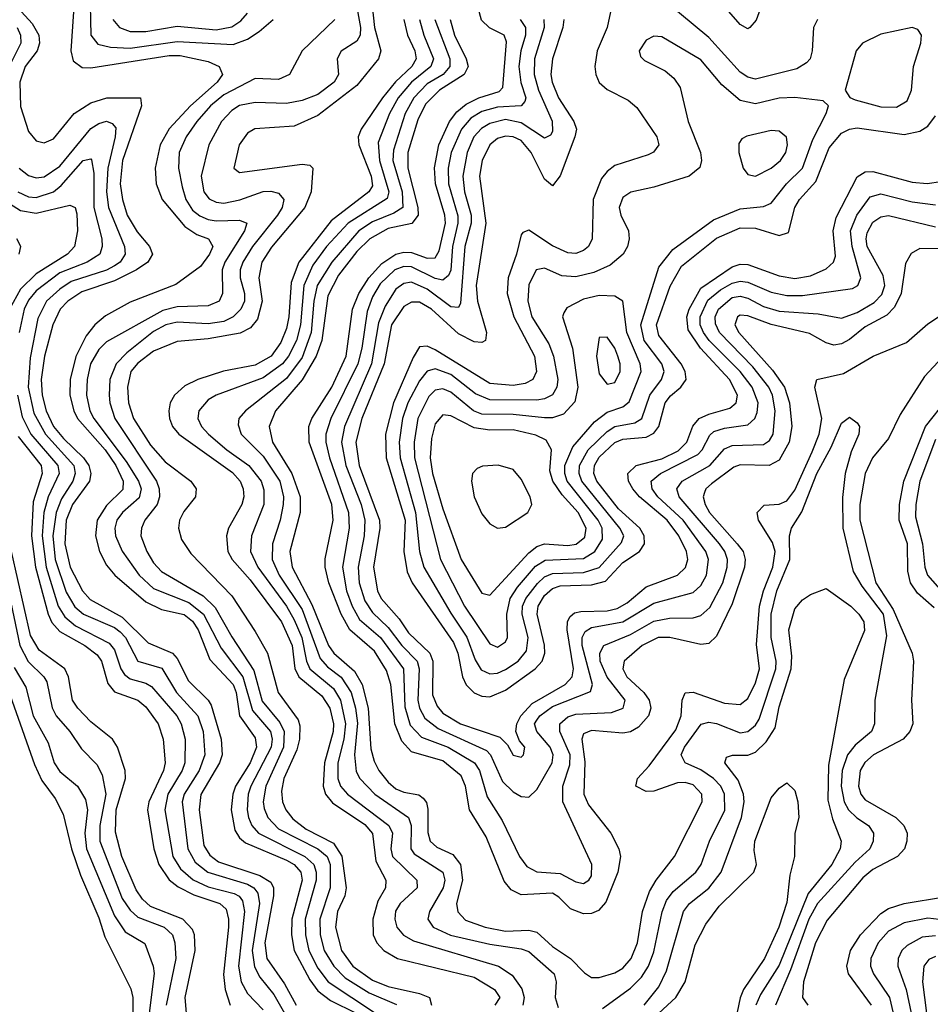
# Model space of a CAD drawing. Header units: inches. Extents: x 990535 to 1117859, y 769386 to 892122.
# Tile 91 of 256: x 1013308 to 1015637, y 856872 to 859390. Entities that reach past the tile are written whole.
import ezdxf

# ---------------------------------------------------------------- set-up
doc = ezdxf.new("R2010")
doc.units = ezdxf.units.IN
doc.header["$MEASUREMENT"] = 0
doc.layers.add('B0815', color=7, linetype='Continuous')

msp = doc.modelspace()

# ---------------------------------------------------------------- linework, layer by layer
at = {"layer": 'B0815', "color": 5}
for points, elevation in [([(1013220.9, 859510), (1013339.9, 859379.9), (1013356.3, 859350), (1013358.6, 859330), (1013351.9, 859310), (1013321.4, 859270), (1013307.6, 859230), (1013310, 859167.8), (1013330, 859104.3), (1013350, 859080.2), (1013370, 859074.7), (1013394.4, 859085.6), (1013447.2, 859150), (1013490, 859177.5), (1013530.1, 859190.1), (1013616.4, 859190), (1013619.2, 859170), (1013570.5, 859030), (1013565, 858970), (1013570.4, 858930), (1013582.3, 858890), (1013607.7, 858847.7), (1013639.5, 858810), (1013647.2, 858790), (1013635.7, 858770), (1013606.3, 858750), (1013550, 858722.6), (1013466.3, 858693.7), (1013430.7, 858670), (1013411.4, 858650), (1013392.7, 858610), (1013370.7, 858529.3), (1013362.2, 858470), (1013364.9, 858430), (1013375.7, 858390), (1013394.5, 858350), (1013419.4, 858319.4), (1013471, 858270), (1013484.1, 858250), (1013489.8, 858230), (1013486.1, 858210), (1013442.6, 858150), (1013426.8, 858110), (1013422.8, 858050), (1013436.6, 857990), (1013468.1, 857930), (1013487.6, 857907.6), (1013570, 857862.5), (1013636.3, 857796.3), (1013698.5, 857770), (1013710, 857756.3), (1013739.5, 857699.5), (1013790, 857650.3), (1013797.4, 857637.4), (1013822.6, 857550), (1013825.8, 857510), (1013818.5, 857490), (1013771.2, 857408.8), (1013766.9, 857370), (1013778.9, 857278.9), (1013793.7, 857253.7), (1013816.4, 857236.4), (1013921.8, 857201.8), (1013950, 857184.4), (1013956.6, 857170), (1013956.6, 857150), (1013934.3, 857030), (1013940.1, 856990), (1013984.9, 856924.9), (1014014.4, 856870)], 2180), ([(1015228.3, 859490), (1015191.2, 859388.8), (1015175, 859370), (1015170, 859366.9), (1015150, 859377.9), (1015097.8, 859437.8)], 2480), ([(1013487.2, 859467.2), (1013489.8, 859350), (1013507.2, 859327.2), (1013540, 859320), (1013590, 859316.9), (1013710, 859334.4), (1013853.7, 859326.3), (1013890, 859340.2), (1013919.9, 859360.1), (1013956.3, 859390)], 2240), ([(1015347.9, 859390), (1015337.6, 859370), (1015334.8, 859310), (1015329.4, 859290), (1015320.3, 859279.7), (1015295.6, 859264.4), (1015190, 859237.8), (1015170, 859242.7), (1015150, 859256), (1015070, 859344), (1014925.7, 859465.7)], 2520), ([(1014164.5, 859450), (1014179, 859370), (1014178.5, 859350), (1014170, 859334.9), (1014130, 859309.8), (1014119.3, 859290), (1014123.1, 859250), (1014112, 859230), (1014070, 859198.4), (1014030, 859183.1), (1013990, 859175.7), (1013910, 859177.9), (1013870, 859170.5), (1013850, 859157.4), (1013823.6, 859130), (1013791.1, 859070), (1013772.2, 858990), (1013778.8, 858950), (1013792.2, 858932.2), (1013810, 858923.3), (1013830, 858920.8), (1013871, 858929), (1013930, 858950.7), (1013950, 858951.1), (1013970, 858946.3), (1013983.3, 858930), (1013979.3, 858910), (1013966.9, 858890), (1013903.3, 858810), (1013878.2, 858770), (1013871.3, 858750), (1013871.2, 858730), (1013882.9, 858690), (1013882.8, 858670), (1013873.6, 858650), (1013853.8, 858630), (1013830, 858618.5), (1013790, 858612.5), (1013710, 858616.8), (1013681.7, 858610), (1013650, 858593.1), (1013581.8, 858538.2), (1013554, 858510), (1013538.3, 858470), (1013536.6, 858430), (1013537.9, 858410), (1013550.6, 858370), (1013657.2, 858210), (1013664.2, 858190), (1013665.2, 858170), (1013659, 858150), (1013627.6, 858110), (1013619.3, 858090), (1013617.6, 858070), (1013632.4, 858030), (1013650, 858001.1), (1013670, 857979.3), (1013777, 857917), (1013807.4, 857887.4), (1013850, 857811.7), (1013906.1, 857726.1), (1013927.7, 857647.7), (1013973, 857593), (1013983.8, 857570), (1013982.6, 857530), (1013936.8, 857430), (1013930.3, 857390.3), (1013933.3, 857373.3), (1013942.1, 857350), (1013970, 857321.2), (1014069.8, 857269.8), (1014094.1, 857250), (1014101.5, 857230), (1014101.9, 857170), (1014075.1, 857090), (1014076.4, 857050), (1014086.7, 857010), (1014110.8, 856970), (1014140.1, 856940.1), (1014201.5, 856901.5), (1014271.8, 856871.8)], 2260), ([(1014206.9, 859450), (1014215.2, 859370), (1014230.9, 859310), (1014225.5, 859290), (1014170, 859222), (1014070, 859144.8), (1014010, 859118.1), (1013909.2, 859110.8), (1013890, 859099.6), (1013869.2, 859070), (1013855.5, 859010), (1013870, 858999.4), (1014030, 859020.1), (1014050, 859017.6), (1014057.4, 859010), (1014053.2, 858950), (1014037.3, 858910), (1013951.8, 858808.2), (1013927.3, 858770), (1013919.5, 858730), (1013928.2, 858670), (1013915.7, 858624.3), (1013898, 858602), (1013871.8, 858588.2), (1013790, 858573.7), (1013710, 858566.7), (1013650, 858542.2), (1013610, 858511.7), (1013591.7, 858490), (1013583.6, 858450), (1013586.2, 858410), (1013599.1, 858370), (1013641.8, 858301.8), (1013679.8, 858259.8), (1013745.3, 858210), (1013759.3, 858190), (1013756.9, 858170), (1013727.3, 858132.7), (1013716, 858110), (1013713.9, 858090), (1013721.2, 858061.2), (1013745.2, 858025.2), (1013850, 857917), (1013910, 857825.3), (1013941.8, 857770), (1013968.8, 857670), (1014019.7, 857599.7), (1014024.2, 857584.2), (1014023.7, 857550), (1014016.5, 857523.5), (1013983.4, 857450), (1013977.1, 857417.1), (1013979.8, 857390), (1013988.1, 857370), (1014006.4, 857346.4), (1014040.5, 857320.5), (1014110, 857284.1), (1014131.3, 857251.3), (1014142.5, 857170), (1014139.3, 857150), (1014120.7, 857110), (1014115, 857070), (1014130.3, 857010), (1014159.3, 856970), (1014210, 856934.4), (1014250, 856917.9), (1014330, 856900), (1014355.5, 856890), (1014360.5, 856870)], 2280), ([(1015670, 858803.7), (1015610, 858805.2), (1015587.5, 858792.5), (1015573.3, 858766.7), (1015561.9, 858690), (1015544.9, 858655.1), (1015525.4, 858634.6), (1015470, 858605), (1015430, 858572.3), (1015410, 858561.1), (1015390, 858557.4), (1015370, 858563.3), (1015327.9, 858587.9), (1015230, 858611), (1015170, 858632.7), (1015150, 858634.4), (1015143.2, 858630), (1015136.6, 858610), (1015147.4, 858590), (1015233.5, 858493.5), (1015263.7, 858450), (1015276.2, 858410), (1015282.2, 858350), (1015275.8, 858310), (1015250, 858263.7), (1015224.7, 858250), (1015150, 858252), (1015134.5, 858245.5), (1015076.9, 858203.1), (1015062.3, 858190), (1015059.1, 858180.9), (1015056, 858170), (1015061.1, 858150), (1015072, 858130), (1015143, 858050), (1015157.7, 858030), (1015163.4, 858010), (1015161.3, 857990), (1015130, 857896), (1015090, 857813.9), (1015070, 857794.7), (1015050, 857792.6), (1014970.7, 857810.7), (1014940.4, 857810), (1014899.4, 857790), (1014853.7, 857750), (1014850.3, 857730), (1014860.7, 857710), (1014904.2, 857670), (1014917.4, 857650), (1014921.8, 857630), (1014916, 857610), (1014890, 857580.7), (1014870, 857569), (1014850, 857565.4), (1014770, 857572.2), (1014750, 857564), (1014745.4, 857550), (1014752.7, 857492.7), (1014750.2, 857410), (1014762.9, 857382.9), (1014819.5, 857310), (1014840.1, 857270), (1014844, 857250), (1014837.5, 857210), (1014806.4, 857133.6), (1014787.7, 857112.3), (1014770, 857104.3), (1014750, 857103.4), (1014716.2, 857116.2), (1014686.7, 857146.7), (1014670, 857156.4), (1014590, 857152.4), (1014565, 857165), (1014547, 857187), (1014500.9, 857300.9), (1014457.7, 857370), (1014448.2, 857430), (1014436.7, 857456.7), (1014390, 857495.4), (1014310, 857518.2), (1014285.4, 857545.4), (1014267.1, 857590), (1014257.2, 857690), (1014246.1, 857726.1), (1014215.2, 857775.2), (1014152.3, 857830), (1014130, 857869.7), (1014098.7, 857950), (1014088.9, 857990), (1014088.8, 858011.2), (1014109.4, 858110), (1014106.3, 858150), (1014047.8, 858310), (1014046.9, 858350), (1014054.7, 858370), (1014105.6, 858450), (1014142.3, 858530), (1014158.6, 858650), (1014175.4, 858690), (1014200.4, 858730), (1014233.5, 858766.5), (1014270, 858790.7), (1014290, 858795.7), (1014310, 858794.6), (1014350, 858780.3), (1014370, 858781.1), (1014380.8, 858799.2), (1014396.6, 858870), (1014394.6, 858890), (1014371.2, 858970), (1014368.9, 859011.1), (1014379.8, 859070), (1014407.3, 859130), (1014426, 859154), (1014450, 859173.8), (1014482.4, 859190), (1014534, 859206), (1014543.3, 859216.7), (1014553.1, 859333.1), (1014546.7, 859350), (1014509.5, 859369.5), (1014488.8, 859388.8), (1014477.8, 859430)], 2420), ([(1013445.6, 859410), (1013438.7, 859310), (1013444.4, 859284.4), (1013467.7, 859267.7), (1013490, 859266.7), (1013690, 859298.3), (1013718, 859298), (1013790, 859283.3), (1013817.5, 859270), (1013826.2, 859250), (1013813, 859230), (1013744.7, 859170), (1013690, 859110.5), (1013667.3, 859070), (1013654.1, 859010), (1013656.5, 858970), (1013672, 858930), (1013730, 858861.4), (1013760.8, 858840.8), (1013790.8, 858830), (1013801.5, 858810), (1013793.3, 858790), (1013770, 858758.7), (1013707, 858713), (1013590, 858667.9), (1013527.5, 858632.5), (1013500.1, 858610), (1013478, 858582), (1013451.5, 858528.5), (1013436.6, 858470), (1013436.2, 858430), (1013445.8, 858390), (1013455.6, 858370), (1013526.2, 858290), (1013553.3, 858250), (1013572.3, 858210), (1013571, 858189), (1013530, 858148.1), (1013505.4, 858110), (1013501.4, 858070), (1013511.7, 858030), (1013530, 857995.5), (1013550.8, 857970), (1013630, 857901.6), (1013670, 857882), (1013728.7, 857868.7), (1013750, 857851.8), (1013763.9, 857830), (1013794.2, 857754.2), (1013853.3, 857690), (1013861.3, 857670), (1013870.2, 857610), (1013910, 857553.7), (1013913.2, 857530), (1013897.2, 857490), (1013860, 857430), (1013852.8, 857410), (1013848.6, 857370), (1013857.5, 857317.5), (1013870, 857297.7), (1013885, 857285), (1013990, 857241.3), (1014009.8, 857229.8), (1014026.7, 857210), (1014030, 857190), (1014003.9, 857090), (1014002.7, 857050), (1014009.3, 857010), (1014050, 856935), (1014070, 856907.2), (1014102.2, 856882.2), (1014168.6, 856850)], 2220), ([(1013546.2, 859390), (1013563.1, 859370), (1013590, 859359.3), (1013630, 859359.4), (1013710, 859373.6), (1013810, 859364.2), (1013850, 859371.6), (1013872.9, 859387.1), (1013890, 859406.8)], 2260), ([(1014818.7, 859410), (1014810.1, 859370), (1014784.9, 859310), (1014779, 859270), (1014781.1, 859250), (1014789.6, 859229.6), (1014810, 859211), (1014864.3, 859184.3), (1014885.7, 859165.7), (1014937.1, 859090), (1014942.1, 859070), (1014928.4, 859051.6), (1014915.3, 859044.7), (1014830, 859017), (1014810, 859002), (1014795.9, 858984.1), (1014774.7, 858930), (1014772.2, 858830), (1014762.6, 858810), (1014750, 858799.5), (1014730, 858792.4), (1014710, 858793.6), (1014670, 858812), (1014610, 858852.1), (1014594.1, 858845.9), (1014590, 858839.7), (1014578.4, 858790), (1014556.9, 858730), (1014554.5, 858690), (1014571.7, 858630), (1014624.3, 858530), (1014629.2, 858490), (1014620.1, 858470), (1014600.1, 858459.9), (1014570, 858454.7), (1014510, 858459.7), (1014370, 858546), (1014350, 858554.9), (1014330, 858553.5), (1014313.9, 858526.1), (1014263.7, 858410), (1014243.1, 858330), (1014245.3, 858270), (1014293.6, 858110), (1014290, 858030), (1014298.3, 857978.3), (1014311.4, 857950), (1014417.6, 857797.6), (1014428.3, 857770), (1014440.6, 857710), (1014450, 857689.3), (1014470, 857668.9), (1014490, 857660.3), (1014510, 857658.9), (1014550, 857675.9), (1014626.2, 857730), (1014644.1, 857750), (1014650.5, 857770), (1014650, 857790.7), (1014631.3, 857870), (1014633.7, 857890), (1014650, 857918.1), (1014670, 857936), (1014690, 857942.6), (1014770, 857944.8), (1014805.9, 857954.1), (1014850, 858001.9), (1014892.7, 858030), (1014905.7, 858050), (1014904.5, 858070), (1014893.4, 858090), (1014839.2, 858139.2), (1014783.4, 858210), (1014776.5, 858230), (1014778.2, 858250), (1014790, 858271.8), (1014830, 858308.8), (1014850, 858317.3), (1014910, 858322.8), (1014930, 858332.7), (1014942.8, 858350), (1014958.3, 858410), (1014972.1, 858427.9), (1014998.9, 858450), (1015012, 858470), (1015009.7, 858490), (1014999.2, 858510), (1014942.5, 858582.5), (1014936.6, 858610), (1014971.5, 858708.5), (1015000.4, 858759.6), (1015090, 858831.3), (1015150, 858858.1), (1015190, 858857.2), (1015250, 858837.9), (1015274.1, 858845.9), (1015290.5, 858910), (1015302.3, 858930), (1015344.1, 858975.9), (1015377.9, 859062.1), (1015410, 859100.2), (1015430, 859110.4), (1015450, 859113.8), (1015570, 859096.2), (1015610, 859104.8), (1015630, 859118), (1015650, 859143.9)], 2520), ([(1014113.5, 859390), (1014029.8, 859310.2), (1013997.5, 859250), (1013970, 859236.7), (1013910, 859239.6), (1013830, 859197.7), (1013795.5, 859170), (1013761.1, 859130), (1013733.7, 859090), (1013715.5, 859050), (1013714.1, 859010), (1013722.8, 858962.8), (1013732.9, 858930), (1013750, 858903.3), (1013768.3, 858888.3), (1013790, 858879.3), (1013810, 858875.7), (1013870, 858877.7), (1013888.5, 858870), (1013882.8, 858850), (1013832.7, 858770), (1013825.5, 858750), (1013826.1, 858690), (1013818.2, 858670), (1013790, 858658), (1013710, 858656.1), (1013673.7, 858646.3), (1013530, 858566.4), (1013510, 858546.8), (1013489.1, 858510), (1013480, 858470), (1013478.1, 858430), (1013487, 858390), (1013497.3, 858370), (1013580, 858260), (1013611.3, 858210), (1013618.2, 858190), (1013612.9, 858167.1), (1013570.7, 858130), (1013556.3, 858110), (1013550.7, 858090), (1013552.7, 858070), (1013570, 858030.7), (1013613.3, 857970), (1013650, 857935.9), (1013740, 857900), (1013777.7, 857870), (1013822.8, 857782.8), (1013878.6, 857710), (1013903.3, 857623.3), (1013948.7, 857570), (1013953.7, 857550), (1013951, 857530), (1013898.6, 857430), (1013892.4, 857410), (1013889.8, 857370), (1013893.1, 857350), (1013901.4, 857330), (1013918.8, 857310), (1014036.6, 857250), (1014059.7, 857230), (1014066.2, 857210), (1014065.9, 857190), (1014037.7, 857090), (1014038.7, 857050), (1014047.2, 857010), (1014070, 856964.9), (1014096.4, 856930), (1014217.3, 856850)], 2240), ([(1014290.2, 859390), (1014299.2, 859350), (1014318.4, 859310), (1014321.9, 859290), (1014310.7, 859270), (1014268.6, 859231.4), (1014235.2, 859190), (1014180.7, 859110), (1014173.6, 859090), (1014175.4, 859070), (1014206.8, 858990), (1014210, 858965.4), (1014200.5, 858950), (1014104.4, 858875.6), (1014021.2, 858770), (1014001.8, 858718.2), (1013996, 858630), (1013990, 858600.5), (1013975.6, 858564.4), (1013950.5, 858530), (1013910, 858506.2), (1013828.7, 858491.3), (1013763.2, 858470), (1013730, 858454.1), (1013703.5, 858430), (1013692.8, 858410), (1013689.2, 858390), (1013690.7, 858370), (1013698.7, 858350), (1013714.7, 858330), (1013851.9, 858231.9), (1013871.4, 858210), (1013879.5, 858190), (1013881, 858170), (1013875.7, 858150), (1013842.1, 858090), (1013836.2, 858070), (1013840.1, 858030), (1013850.9, 858010), (1013897.5, 857957.5), (1013977.4, 857850), (1014004.8, 857790), (1014011.2, 857731.2), (1014021.8, 857710), (1014080.8, 857660.8), (1014100.7, 857630), (1014110, 857590), (1014109.5, 857570), (1014087.2, 857490), (1014083.4, 857430), (1014089.7, 857409.7), (1014107.3, 857387.3), (1014190, 857332), (1014210, 857309.3), (1014218.8, 857238.8), (1014244, 857190), (1014243.3, 857170), (1014223.9, 857136.1), (1014210.7, 857090), (1014211.7, 857050), (1014221.2, 857030), (1014238.9, 857010), (1014273.7, 856990), (1014470, 856941.7), (1014522.4, 856910), (1014535.4, 856890), (1014523.3, 856870)], 2320), ([(1014330.6, 859390), (1014341.2, 859350), (1014366.3, 859290), (1014359.4, 859270), (1014309.8, 859230), (1014275.9, 859190), (1014253.9, 859150), (1014224.5, 859075.5), (1014227.6, 859030), (1014251.8, 858950), (1014247.5, 858932.5), (1014148, 858870), (1014092.7, 858810), (1014057.7, 858762.3), (1014034.5, 858710), (1014025.9, 858610), (1014015.7, 858570), (1013995.4, 858530), (1013980, 858510), (1013930, 858474.1), (1013810.2, 858430), (1013790, 858418), (1013765.5, 858390), (1013763.3, 858370), (1013772.6, 858350), (1013790.9, 858330), (1013837.2, 858290), (1013893.6, 858250), (1013925, 858210), (1013931.8, 858188.2), (1013932.2, 858150), (1013900.8, 858070), (1013898.1, 858030), (1013916.6, 857990), (1013990, 857890.6), (1014010, 857855.9), (1014029.3, 857810), (1014041, 857750), (1014049.8, 857730), (1014110, 857679.7), (1014128.1, 857650), (1014141.2, 857590), (1014136.8, 857550), (1014121.3, 857490), (1014121.2, 857450), (1014128, 857430), (1014146.1, 857410), (1014252, 857330), (1014260.9, 857310), (1014256.9, 857270), (1014261, 857250), (1014323.6, 857190), (1014324.4, 857170), (1014280.8, 857130), (1014269, 857111), (1014267, 857090), (1014272.4, 857070), (1014289.1, 857049.1), (1014315, 857035), (1014532.2, 856970), (1014567.2, 856947.2), (1014592, 856912), (1014597.8, 856890), (1014594.7, 856870)], 2340), ([(1014369.6, 859390), (1014407.7, 859290), (1014407.6, 859270), (1014390.6, 859250), (1014350, 859226), (1014315.6, 859190), (1014293.8, 859150), (1014263.4, 859056.6), (1014262.3, 859030), (1014285.5, 858950), (1014287.6, 858910), (1014264.9, 858895.1), (1014210, 858873), (1014175.1, 858850), (1014105.6, 858770), (1014068.5, 858710), (1014060.3, 858670), (1014053.5, 858590), (1014030, 858526.6), (1013990, 858472.9), (1013885.6, 858390), (1013868.2, 858370), (1013866, 858354), (1013874.1, 858330), (1013930, 858273.6), (1013972.7, 858210), (1013982.3, 858170), (1013981.9, 858150), (1013973.9, 858110), (1013954, 858050), (1013953.3, 858010), (1013971.6, 857970), (1014030, 857882.1), (1014076.4, 857756.3), (1014094.9, 857734.9), (1014130, 857709.3), (1014155.3, 857670), (1014166.8, 857630), (1014171.4, 857591.4), (1014163.7, 857510), (1014167.9, 857467.9), (1014177.3, 857450), (1014216.3, 857410), (1014301.8, 857350), (1014308.5, 857330), (1014307.9, 857270), (1014317, 857257), (1014390.3, 857210), (1014395.3, 857190), (1014390.7, 857170), (1014355.6, 857110), (1014351.6, 857090), (1014365.5, 857070), (1014409.4, 857049.4), (1014510, 857026.2), (1014590, 857014.6), (1014610, 857007.1), (1014674.3, 856950), (1014679.8, 856930), (1014677.2, 856890), (1014684.7, 856864.7)], 2360), ([(1014408.3, 859390), (1014419.7, 859350), (1014449.3, 859290), (1014454.8, 859270), (1014444.6, 859250), (1014381.6, 859210), (1014345.7, 859174.3), (1014325.9, 859134.1), (1014300.2, 859050), (1014300.1, 859010), (1014325.6, 858910), (1014326.5, 858890), (1014310.8, 858869.2), (1014250, 858856.3), (1014202.8, 858830), (1014170, 858797.6), (1014123.3, 858736.7), (1014096.1, 858683.9), (1014080.3, 858570), (1014066.2, 858530), (1014030.5, 858469.5), (1013961.7, 858390), (1013945.3, 858350), (1013954.3, 858310), (1014004.1, 858230), (1014025, 858170), (1014025.4, 858130), (1013998.5, 858030), (1014004.9, 857990), (1014054.9, 857894.9), (1014097.3, 857790), (1014111.1, 857770), (1014164.3, 857724.3), (1014183.4, 857690), (1014198.7, 857630), (1014205.7, 857525.7), (1014214.1, 857494.1), (1014226.5, 857470), (1014250, 857440.4), (1014270, 857423.4), (1014290, 857414.6), (1014328.2, 857408.2), (1014339.8, 857399.8), (1014348.5, 857388.5), (1014351.7, 857371.7), (1014351.5, 857311.5), (1014357.2, 857290), (1014374.6, 857274.6), (1014415.2, 857255.2), (1014435.3, 857230), (1014440.5, 857190), (1014425.2, 857130), (1014428.6, 857108.6), (1014448, 857088), (1014498, 857070), (1014550, 857059.2), (1014610, 857062.2), (1014630, 857056.8), (1014670, 857019.9), (1014716.5, 856990), (1014752.6, 856952.6), (1014770, 856941.4), (1014790, 856940.8), (1014830, 856952.7), (1014850, 856965.2), (1014871.8, 856990), (1014887.7, 857030), (1014900.9, 857110), (1014918.7, 857161.3), (1014935.6, 857190), (1014982.2, 857250), (1015053.5, 857390), (1015052, 857410), (1015030, 857433.7), (1015010, 857439.9), (1014990, 857439), (1014930, 857417.6), (1014910, 857416.7), (1014883.9, 857430), (1014887.4, 857450), (1014917.9, 857482.1), (1014985.9, 857574.1), (1014999.6, 857610), (1015002.1, 857650), (1015010, 857668.6), (1015030, 857670.4), (1015110, 857642.5), (1015150, 857639.1), (1015170, 857654.1), (1015190, 857694.8), (1015199.8, 857730), (1015192.5, 857792.5), (1015200.1, 857890), (1015210.1, 857930), (1015234.1, 857990), (1015240.1, 858030), (1015232.9, 858052.9), (1015197, 858110), (1015193.7, 858130), (1015211.6, 858148.4), (1015250, 858151.4), (1015270, 858159.6), (1015290, 858187.3), (1015334.9, 858285.1), (1015352.6, 858330), (1015359.2, 858370), (1015341.8, 858450), (1015346.2, 858470), (1015414.5, 858485.5), (1015491, 858530), (1015575.7, 858564.3), (1015630, 858612.6), (1015750, 858691.8)], 2380), ([(1014587.7, 859390), (1014601.7, 859370), (1014601.4, 859350), (1014589.5, 859310), (1014583.9, 859270), (1014589.4, 859229.4), (1014601.8, 859190), (1014599.6, 859180.4), (1014590.5, 859169.5), (1014530, 859166.5), (1014490, 859155.4), (1014461.8, 859138.2), (1014438, 859110), (1014411.4, 859050), (1014403.7, 859010), (1014404.4, 858970), (1014428.6, 858888.6), (1014428.5, 858870), (1014414.4, 858810), (1014410.2, 858749.8), (1014404.5, 858735.5), (1014390, 858723.9), (1014370, 858728.3), (1014310, 858758), (1014290, 858758.9), (1014267.1, 858750), (1014230, 858714.3), (1014210, 858681), (1014196, 858644), (1014182.9, 858550), (1014172.7, 858510), (1014103.8, 858370), (1014090.7, 858330), (1014090.9, 858310), (1014100.3, 858270), (1014148.7, 858130), (1014150.2, 858090), (1014133.2, 857990), (1014143.4, 857930), (1014157.6, 857890), (1014176.7, 857856.7), (1014230.2, 857810.2), (1014289.4, 857730), (1014292.7, 857632.7), (1014306.5, 857586.5), (1014335.5, 857555.5), (1014403.5, 857530), (1014470.9, 857490), (1014483.5, 857470), (1014503.3, 857403.3), (1014542, 857342), (1014585.6, 857250), (1014604.6, 857224.6), (1014630, 857210.9), (1014690, 857206.7), (1014730, 857185.9), (1014750, 857181), (1014763.7, 857190), (1014770, 857201.1), (1014770.8, 857230), (1014696.9, 857390), (1014697.2, 857430), (1014714.9, 857485.1), (1014715.7, 857510), (1014689.3, 857570), (1014689.2, 857590), (1014710, 857607.6), (1014730, 857614), (1014821.2, 857618.8), (1014851.5, 857630), (1014856, 857650), (1014810, 857708.9), (1014792.6, 857750), (1014791.2, 857770), (1014801.7, 857790), (1014870, 857818.3), (1014930, 857852.2), (1014970, 857859.8), (1015030, 857860.7), (1015050, 857866.8), (1015072.9, 857887.1), (1015106.2, 857950), (1015117.5, 857990), (1015117.9, 858010), (1015111.2, 858030), (1015097.2, 858050), (1014994.8, 858170), (1014988.2, 858190), (1015002.2, 858210), (1015072.7, 858250), (1015110, 858293), (1015130, 858301.2), (1015210, 858303.6), (1015225.8, 858314.2), (1015234.6, 858330), (1015240.1, 858390), (1015233.3, 858430), (1015224, 858450), (1015182.5, 858502.5), (1015097.5, 858590), (1015087.4, 858612.6), (1015086.8, 858630), (1015095.3, 858650), (1015130, 858679.6), (1015150, 858683.3), (1015170, 858678.2), (1015210, 858656.6), (1015250, 858644.5), (1015350, 858637.9), (1015410, 858626.5), (1015450, 858641), (1015493.4, 858666.6), (1015512.5, 858687.5), (1015520.3, 858710), (1015516, 858736), (1015475.2, 858810), (1015472.3, 858830), (1015475.4, 858844.6), (1015490, 858872.1), (1015510, 858886.2), (1015530, 858889), (1015650, 858860.1)], 2440), ([(1014648.5, 859390), (1014649.1, 859370), (1014624.7, 859290), (1014623.3, 859250), (1014634.7, 859210), (1014669.6, 859130.4), (1014670, 859104), (1014665.1, 859094.9), (1014650, 859087), (1014590, 859126.6), (1014550, 859134.4), (1014510, 859124.7), (1014488.5, 859111.5), (1014469.6, 859090.4), (1014452.2, 859050), (1014440.7, 858990), (1014445.6, 858950), (1014462.6, 858890), (1014462, 858870), (1014446.4, 858810), (1014435.3, 858664.7), (1014430, 858654), (1014410, 858655.7), (1014350, 858700.7), (1014310, 858718.4), (1014290, 858715.8), (1014270, 858700.5), (1014242.7, 858657.3), (1014225.1, 858614.9), (1014207.3, 858510), (1014138.4, 858350), (1014130.8, 858310), (1014141.5, 858250), (1014180.8, 858150), (1014190.8, 858110), (1014188.4, 858070), (1014173.7, 857990), (1014176.3, 857950), (1014190, 857904.1), (1014210, 857874.2), (1014250, 857836.1), (1014285.2, 857790), (1014324.6, 857750), (1014329.7, 857730), (1014325.6, 857650), (1014330.3, 857630), (1014344.1, 857604.1), (1014377.6, 857577.6), (1014501.2, 857521.2), (1014512, 857510), (1014542.3, 857442.3), (1014570, 857415.5), (1014590, 857403.6), (1014610, 857402.2), (1014630, 857421.3), (1014669.6, 857490), (1014671.7, 857510), (1014664.1, 857530), (1014630.5, 857570), (1014624.7, 857590), (1014630, 857598.8), (1014637.7, 857610), (1014670, 857633.6), (1014767.5, 857672.5), (1014772.7, 857690), (1014746, 857790), (1014746.6, 857810), (1014754.2, 857825.8), (1014770, 857836.1), (1014850, 857850), (1014930, 857898.3), (1015030, 857925.1), (1015050, 857943.1), (1015064.4, 857970), (1015069, 858010), (1015062.7, 858030), (1015005, 858110), (1014940.2, 858170), (1014925.1, 858190), (1014923, 858210), (1014947, 858230), (1015042.1, 858277.9), (1015053.4, 858290), (1015072.5, 858327.5), (1015083.4, 858336.6), (1015110, 858345.6), (1015170, 858354.1), (1015188, 858370), (1015194.1, 858385.9), (1015196.2, 858410), (1015181.1, 858450), (1015150.5, 858490.5), (1015071, 858570), (1015056.3, 858590), (1015048.4, 858610), (1015047.9, 858630), (1015067.3, 858672.7), (1015100.5, 858699.5), (1015130, 858716.1), (1015150, 858721.7), (1015170, 858719), (1015230, 858693.4), (1015270, 858684.7), (1015310, 858684.9), (1015437.5, 858702.5), (1015451, 858710), (1015458.9, 858730), (1015436.7, 858810), (1015432.7, 858850), (1015449.2, 858890), (1015483.2, 858936.8), (1015510, 858944.3), (1015590, 858924.1), (1015650, 858916.7)], 2460), ([(1014699.3, 859390), (1014697.1, 859370), (1014670.3, 859290), (1014666.1, 859250), (1014669.2, 859230), (1014685.6, 859190), (1014725.1, 859130), (1014732.1, 859110), (1014727.5, 859090), (1014690, 858990.6), (1014670, 858965.4), (1014650, 858982.2), (1014615.7, 859050), (1014590, 859081), (1014570, 859090.6), (1014550, 859092.3), (1014530, 859086.1), (1014510, 859069.9), (1014490.3, 859030), (1014483.8, 858990), (1014500.2, 858870), (1014475.5, 858710), (1014478.4, 858670), (1014501.7, 858590), (1014498.9, 858570), (1014490, 858564.3), (1014470, 858566.6), (1014430, 858586.7), (1014360.9, 858650), (1014330, 858667.8), (1014310, 858668), (1014290, 858656.5), (1014258.6, 858610), (1014239.5, 858510), (1014183, 858370), (1014167.8, 858310), (1014175.7, 858250), (1014228.2, 858110), (1014229.1, 858090), (1014212.4, 857990), (1014222.5, 857930), (1014232.5, 857910), (1014278.1, 857858.1), (1014302.4, 857822.4), (1014356.5, 857770), (1014364.3, 857750), (1014363.8, 857663.8), (1014375, 857635), (1014390, 857616.9), (1014435.5, 857590), (1014535.3, 857555.3), (1014555.6, 857535.6), (1014570, 857509.5), (1014590, 857504.6), (1014596.5, 857510), (1014599.9, 857530), (1014585.7, 857545.7), (1014576.9, 857570), (1014579, 857590), (1014589.3, 857610), (1014618.7, 857641.3), (1014702.6, 857690), (1014720.6, 857710), (1014724.1, 857730), (1014707.7, 857830), (1014708.9, 857851.1), (1014715.9, 857864.1), (1014726.8, 857873.2), (1014743.2, 857876.8), (1014810, 857878.1), (1014835.8, 857884.2), (1014861, 857899), (1014910, 857940.1), (1014990.2, 857969.8), (1015010.8, 857989.2), (1015016.5, 858010), (1015013.3, 858030), (1014993.7, 858070), (1014963.7, 858110), (1014892.7, 858170), (1014875.6, 858190), (1014864.5, 858210), (1014863, 858230), (1014884.7, 858250), (1014950, 858267.1), (1014992.1, 858287.9), (1015014.4, 858310), (1015029.6, 858350.4), (1015045.2, 858370), (1015070, 858381.7), (1015123.6, 858396.4), (1015140.3, 858410), (1015143.2, 858430), (1015123.4, 858470), (1015048.6, 858550), (1015017.2, 858597.2), (1015014.1, 858630), (1015019.6, 858650), (1015050, 858703.3), (1015130, 858758), (1015150, 858765.2), (1015170, 858764.1), (1015250, 858735.3), (1015290, 858728.5), (1015330, 858735.4), (1015370, 858752.6), (1015389.5, 858770), (1015394.3, 858785.7), (1015388.5, 858850), (1015395.7, 858884.3), (1015450, 858987.8), (1015470, 859000.5), (1015490, 859002), (1015590, 858974.6), (1015629, 858971), (1015663.4, 858976.6)], 2480), ([(1013301, 859370), (1013309.8, 859350), (1013310.3, 859330), (1013280.9, 859270)], 2160), ([(1013305.9, 859010), (1013330, 858991.9), (1013350, 858985.8), (1013370, 858988.2), (1013410, 859015.7), (1013490, 859111.7), (1013510, 859124.6), (1013530, 859130.5), (1013544.5, 859124.5), (1013553.1, 859113.1), (1013552.2, 859090), (1013533.3, 859010), (1013529.6, 858949.6), (1013535.1, 858910), (1013575.5, 858810), (1013577.8, 858790), (1013564.8, 858770), (1013550, 858760.3), (1013530, 858749.6), (1013439.6, 858720.4), (1013410, 858701.3), (1013375.8, 858670), (1013354.3, 858625.7), (1013334.6, 858525.4), (1013329.4, 858450), (1013343.5, 858383.5), (1013373.5, 858330), (1013445.8, 858250), (1013449.6, 858230), (1013443.4, 858210), (1013414.8, 858165.2), (1013400.8, 858130), (1013392.6, 858070), (1013398.5, 858010), (1013426.4, 857926.4), (1013448.7, 857888.7), (1013470.9, 857870), (1013550, 857835.6), (1013564.5, 857824.5), (1013578.2, 857810), (1013610, 857750), (1013671.5, 857731.5), (1013709, 857670), (1013763.3, 857610), (1013777.3, 857570), (1013781.5, 857510), (1013766.8, 857470), (1013727.9, 857410), (1013723.2, 857390), (1013737.4, 857270), (1013756.3, 857236.3), (1013788.7, 857210), (1013890, 857179.3), (1013906.8, 857170), (1013916.4, 857156.4), (1013920.9, 857130), (1013902.4, 857010), (1013908.1, 856968.1), (1013922.1, 856942.1), (1013957.5, 856897.5), (1013984.7, 856850)], 2160), ([(1013303.1, 858950), (1013330, 858937.1), (1013350, 858935.6), (1013393.7, 858950), (1013414.1, 858965.9), (1013470, 859029.6), (1013490, 859034.4), (1013491.7, 859031.7), (1013497.3, 858997.3), (1013497.1, 858910), (1013517.6, 858830), (1013518.9, 858810), (1013512.2, 858790), (1013480.4, 858770), (1013410, 858742.9), (1013350, 858696.8), (1013330, 858672.4), (1013318.9, 858650), (1013306, 858590)], 2140), ([(1013265.7, 858930), (1013310, 858902.3), (1013350, 858895.6), (1013435.8, 858915.8), (1013449.7, 858909.7), (1013453.9, 858893.9), (1013455.6, 858850), (1013447.8, 858810), (1013430.1, 858790), (1013350, 858740.1), (1013310, 858701.1), (1013281.3, 858650)], 2120), ([(1013306.6, 858790), (1013310.6, 858810), (1013300.3, 858830)], 2080), ([(1015680, 858540), (1015622, 858478), (1015559.7, 858380.3), (1015530, 858318.8), (1015488.7, 858270), (1015470.2, 858229.8), (1015456.7, 858150), (1015456.8, 858110), (1015497, 857950), (1015541.9, 857881.9), (1015590.4, 857770), (1015593.6, 857750), (1015588.8, 857650), (1015591.8, 857590), (1015584.5, 857570), (1015567.4, 857550), (1015491.7, 857510), (1015469.2, 857490.8), (1015457.6, 857470), (1015452.9, 857430), (1015459.1, 857410), (1015470, 857395.5), (1015548.7, 857350), (1015569.1, 857330), (1015577.6, 857310), (1015577.1, 857290), (1015570.7, 857270), (1015552.7, 857250), (1015490, 857217), (1015464, 857196), (1015372.8, 857087.2), (1015343, 857030), (1015312.3, 856930), (1015309.7, 856890), (1015323.1, 856870)], 2380), ([(1013301.7, 858430), (1013314.1, 858374.1), (1013335.8, 858330), (1013405.2, 858250), (1013408.5, 858230), (1013380.1, 858170), (1013369.7, 858130), (1013365.4, 858070), (1013375.6, 857990), (1013406.1, 857890), (1013422.8, 857862.8), (1013450, 857840), (1013536.2, 857796.2), (1013550, 857778.7), (1013566.1, 857730), (1013575.6, 857715.6), (1013590, 857705), (1013630, 857693.4), (1013644.7, 857684.7), (1013709.5, 857610), (1013721, 857590), (1013731.2, 857550), (1013730.3, 857490), (1013723.4, 857470), (1013686.3, 857410), (1013679.2, 857370), (1013699.7, 857250), (1013719, 857219), (1013751.1, 857191.1), (1013790, 857173.1), (1013856, 857156), (1013868.8, 857148.8), (1013877.1, 857137.1), (1013882.2, 857110), (1013866.9, 856970), (1013874.5, 856930), (1013890, 856900.3), (1013930, 856858.7)], 2140), ([(1015646.2, 857886.2), (1015603.8, 857923.8), (1015586.3, 857950), (1015579.6, 857979.6), (1015578, 858050), (1015556.9, 858110), (1015558.2, 858150), (1015569.3, 858210), (1015624.8, 858350), (1015680.1, 858419.9)], 2420), ([(1014798.5, 856861.5), (1014870, 856913.7), (1014897.9, 856942.1), (1014916, 856970), (1014930, 857006.8), (1014950.9, 857109.1), (1014961.8, 857138.2), (1014978.7, 857161.3), (1015037, 857210), (1015050.6, 857230), (1015071.8, 857290), (1015110.9, 857369.1), (1015110.4, 857410), (1015100.7, 857430), (1015082.5, 857450), (1015050, 857472.3), (1015009.9, 857490), (1014999.1, 857510), (1015007.7, 857530), (1015051, 857589), (1015070, 857593.6), (1015090, 857590.1), (1015150, 857566.9), (1015170.2, 857569.8), (1015190, 857586.5), (1015198.9, 857601.1), (1015241.6, 857730), (1015242.4, 857750), (1015229.6, 857810), (1015229.3, 857870), (1015244.3, 857930), (1015277.3, 858010), (1015276.7, 858070), (1015281.7, 858090), (1015308.2, 858131.8), (1015346.5, 858230), (1015383.3, 858296.7), (1015410, 858358), (1015430, 858373.4), (1015450, 858359.3), (1015455.6, 858350), (1015454.2, 858330), (1015434.6, 858285.4), (1015419.2, 858230), (1015412, 858168), (1015413.1, 858090), (1015439.4, 857979.4), (1015461.6, 857941.6), (1015516.3, 857870), (1015525.1, 857814.9), (1015494.5, 857650), (1015494.4, 857590), (1015486.5, 857570), (1015444.9, 857535.1), (1015424.8, 857510), (1015410.9, 857470), (1015409, 857430), (1015416.7, 857390), (1015427.2, 857370), (1015449, 857349), (1015478.9, 857330), (1015491.8, 857310), (1015490.4, 857290), (1015482, 857270), (1015444.2, 857235.8), (1015347.8, 857130), (1015326.2, 857090), (1015279.3, 856960.7), (1015240.4, 856870)], 2360), ([(1013304, 858324), (1013362.9, 858250), (1013365.3, 858230), (1013342.4, 858157.6), (1013337.9, 858070), (1013348.2, 857990), (1013380.7, 857870), (1013390, 857848.8), (1013410, 857825.4), (1013474, 857790), (1013505.8, 857765.8), (1013516.7, 857750), (1013532.8, 857692.8), (1013550, 857671.1), (1013610, 857649.8), (1013630, 857633.4), (1013661.9, 857590), (1013674.6, 857550), (1013679.8, 857490), (1013675.3, 857470), (1013638.1, 857390), (1013634.7, 857370), (1013651.1, 857270), (1013663.5, 857230), (1013690, 857190.7), (1013712.9, 857172.9), (1013752.6, 857152.6), (1013819.7, 857130), (1013835.4, 857115.4), (1013841.9, 857090), (1013841.4, 857070), (1013829, 856949), (1013832.9, 856910), (1013845.6, 856870)], 2120), ([(1015650, 858316.6), (1015610, 858209.8), (1015599.7, 858150), (1015599.2, 858119.2), (1015616.9, 858050), (1015623.1, 857990), (1015629.5, 857970), (1015699.8, 857890)], 2440), ([(1013734.3, 856850), (1013731.1, 856890), (1013756.3, 857010), (1013755.1, 857050), (1013750, 857064.1), (1013725.1, 857090), (1013642.6, 857122.6), (1013621.5, 857141.5), (1013605.5, 857165.5), (1013569, 857250), (1013552.4, 857312.4), (1013554.5, 857370), (1013578.5, 857450), (1013577.6, 857470), (1013557.7, 857530), (1013544.9, 857550), (1013490, 857594.3), (1013456.2, 857630), (1013443.1, 857650), (1013432.6, 857710), (1013422.7, 857730), (1013357.5, 857777.5), (1013335.2, 857815.2), (1013286.5, 858030)], 2080), ([(1013262.1, 858010), (1013307.7, 857790), (1013329.3, 857749.3), (1013369.7, 857710), (1013377.3, 857697.3), (1013390.5, 857630.5), (1013400.9, 857610), (1013436, 857570), (1013465.7, 857525.7), (1013505.3, 857485.3), (1013518.8, 857458.8), (1013528, 857410), (1013512.2, 857330), (1013512.5, 857290), (1013570, 857143.1), (1013590, 857113.1), (1013610, 857094.9), (1013677.5, 857070), (1013698.5, 857050), (1013704.4, 857030), (1013706.6, 856990), (1013682.4, 856870)], 2060), ([(1014905, 856870), (1014942.8, 856917.2), (1014962, 856958), (1015005.3, 857110), (1015020.5, 857130), (1015070.3, 857169.7), (1015102.2, 857210), (1015153.7, 857350), (1015160.8, 857390), (1015159, 857410), (1015145.3, 857445.3), (1015111.3, 857490), (1015115.8, 857504.2), (1015130.5, 857509.5), (1015170, 857509.1), (1015190, 857517.5), (1015216.7, 857543.3), (1015240.3, 857579.7), (1015250, 857632.9), (1015281, 857730), (1015282.5, 857762.5), (1015274.9, 857830), (1015290, 857883.7), (1015310, 857907), (1015330, 857920.4), (1015370, 857935.5), (1015433.2, 857890), (1015454.1, 857870), (1015466.4, 857850), (1015468.2, 857828.2), (1015416.8, 857703.2), (1015376, 857484), (1015374.6, 857394.6), (1015386.3, 857346.3), (1015409.1, 857290), (1015405.8, 857270), (1015384.9, 857230), (1015324, 857156), (1015250, 856972.5), (1015202.3, 856897.7), (1015190.7, 856870)], 2340), ([(1013246, 857766), (1013345.7, 857485.7), (1013364.4, 857444.4), (1013398.7, 857398.7), (1013418.5, 857358.5), (1013440, 857270), (1013463, 857203), (1013510, 857093.8), (1013525.3, 857045.3), (1013592.3, 856912.3), (1013596.6, 856890), (1013596.6, 856830)], 2020), ([(1013293.6, 857733.6), (1013323.6, 857683.6), (1013342.2, 857610), (1013380.8, 857540.8), (1013395.9, 857490), (1013410, 857467.7), (1013455.1, 857430), (1013476.3, 857396.3), (1013481.4, 857370), (1013474.2, 857310), (1013478.8, 857270), (1013550, 857099), (1013577.5, 857057.5), (1013627.8, 857027.8), (1013649.3, 856970), (1013651.4, 856951.3), (1013638.9, 856850)], 2040), ([(1014898.8, 856810), (1014985.7, 856890), (1015010.1, 856929.9), (1015035.2, 857024.8), (1015062.3, 857077.7), (1015096.7, 857123.3), (1015185.2, 857210), (1015192.3, 857230), (1015186, 857266), (1015187.8, 857290), (1015230, 857400.3), (1015250, 857424.9), (1015270, 857439.1), (1015290, 857418.8), (1015297.6, 857390), (1015300.6, 857350), (1015290.2, 857310), (1015289.3, 857250), (1015277.2, 857202.8), (1015270, 857132.6), (1015249.7, 857070), (1015212.4, 856990), (1015159.2, 856910), (1015150.7, 856889.3), (1015113.7, 856713.7)], 2320), ([(1015485.9, 856870), (1015427.8, 856950), (1015423.4, 856970), (1015432.9, 857010), (1015458.5, 857050), (1015510, 857105), (1015530, 857117.4), (1015570, 857130), (1015673, 857147)], 2420), ([(1015717.3, 857082.7), (1015630, 857092.9), (1015570, 857080.5), (1015530, 857059.6), (1015503.7, 857030), (1015484.6, 856990), (1015484.1, 856970), (1015491.8, 856950), (1015532.4, 856890), (1015542.1, 856850)], 2440), ([(1015650, 857047.4), (1015615.5, 857044.5), (1015577.2, 857022.8), (1015564.3, 857010), (1015554.6, 856990), (1015553.9, 856970), (1015575.1, 856910), (1015587.7, 856850)], 2460), ([(1015650, 856994.4), (1015632.9, 856987.1), (1015620.3, 856970), (1015616.8, 856930), (1015627.2, 856850)], 2480)]:
    msp.add_lwpolyline(points, dxfattribs=dict(at, elevation=elevation))
for points, elevation in [([(1015590, 859369.8), (1015510, 859352.7), (1015463.2, 859330), (1015447.2, 859310), (1015419.1, 859210), (1015430.8, 859190.8), (1015444.6, 859184.6), (1015510, 859166.8), (1015550, 859166.4), (1015577.4, 859182.6), (1015589, 859210), (1015593.9, 859270), (1015612.5, 859330), (1015614.3, 859350), (1015604.8, 859364.8)], 2540), ([(1014930, 859348), (1014910, 859337.8), (1014892.4, 859310), (1014895.8, 859295.8), (1014905.8, 859285.8), (1014959, 859259), (1014980.5, 859240.5), (1014996.6, 859216.6), (1015017.1, 859130), (1015049.2, 859050), (1015051.9, 859030), (1015047.6, 859012.4), (1015020.2, 858990), (1014930, 858961.9), (1014870.7, 858949.3), (1014850, 858935.4), (1014840.7, 858910), (1014845.3, 858890), (1014865, 858850), (1014866.9, 858830), (1014862.3, 858810), (1014850.8, 858790), (1014817.6, 858762.4), (1014776.4, 858743.6), (1014730, 858732.5), (1014694.7, 858734.7), (1014650, 858754.6), (1014628.5, 858750), (1014610, 858712.4), (1014607, 858670), (1014617.7, 858630), (1014660.9, 858560.9), (1014673.3, 858530), (1014683.8, 858470), (1014681.1, 858450), (1014670, 858430.9), (1014650, 858420.5), (1014630, 858417.2), (1014510, 858417.8), (1014473.4, 858433.4), (1014410, 858482.6), (1014370, 858497), (1014350, 858490.9), (1014330, 858466.8), (1014300.4, 858410), (1014286.6, 858370), (1014278.2, 858310), (1014280.8, 858270), (1014320.4, 858130), (1014330.2, 858030.2), (1014341.3, 857990), (1014410, 857872.2), (1014451.1, 857811.1), (1014472.8, 857752.8), (1014488, 857728), (1014510, 857717), (1014530, 857719), (1014550, 857728.2), (1014582.5, 857750), (1014604.1, 857775.9), (1014608.1, 857810), (1014592.8, 857870), (1014593.9, 857890), (1014601.9, 857910), (1014631.8, 857948.2), (1014650, 857965.6), (1014670, 857974.3), (1014750, 857976.5), (1014790, 857988.9), (1014847.1, 858052.9), (1014852.8, 858070), (1014842.7, 858090), (1014745.2, 858210), (1014738.5, 858230), (1014739.7, 858250), (1014761.9, 858290), (1014810, 858336.6), (1014830, 858349.6), (1014881, 858359), (1014899.3, 858370), (1014919, 858430), (1014949.3, 858470), (1014956.1, 858490), (1014950.2, 858510), (1014905.1, 858570), (1014896.4, 858610), (1014942.6, 858757.4), (1014977.8, 858802.2), (1015081.9, 858878.1), (1015150, 858906.4), (1015210, 858912.5), (1015230, 858921), (1015268.9, 858970), (1015310, 859010.1), (1015336, 859084), (1015370.5, 859150), (1015376, 859170), (1015362.4, 859182.4), (1015290, 859190.6), (1015250, 859189.6), (1015190, 859174.8), (1015150, 859183.4), (1015103.1, 859223.1), (1015050, 859287.5), (1014950, 859346)], 2540), ([(1015230, 859106.2), (1015167.7, 859092.3), (1015154.6, 859085.4), (1015147, 859073), (1015147.1, 859050), (1015158.5, 859010), (1015170, 858993.8), (1015190, 858989.5), (1015230, 859010.1), (1015253.5, 859030), (1015267, 859050), (1015271.4, 859070), (1015269.3, 859089.3), (1015250, 859105.2)], 2560), ([(1014790, 858685.1), (1014750, 858675.4), (1014707.2, 858652.8), (1014699.3, 858640.7), (1014695.7, 858630), (1014721.7, 858550), (1014735.5, 858450), (1014727.1, 858412.9), (1014698.8, 858381.2), (1014670, 858371.9), (1014650, 858371.6), (1014570, 858380.6), (1014490, 858381.6), (1014468.1, 858390), (1014410, 858437.2), (1014390, 858445.9), (1014370, 858442.4), (1014353.9, 858426.1), (1014326, 858370), (1014316.7, 858310), (1014317.5, 858270), (1014384, 858010), (1014445.4, 857890), (1014510, 857793.9), (1014530, 857785.6), (1014550, 857799.4), (1014554.9, 857810), (1014553.8, 857870), (1014561.9, 857910), (1014580.7, 857939.3), (1014627, 857993), (1014651.7, 858008.3), (1014750, 858012.5), (1014778.9, 858030), (1014798.3, 858061.7), (1014797.6, 858090), (1014786.8, 858110), (1014708, 858210), (1014701.6, 858230), (1014702.3, 858250), (1014722.2, 858297.8), (1014778.2, 858361.8), (1014810, 858386.2), (1014850, 858400.1), (1014866.9, 858413.1), (1014897.1, 858490), (1014894.9, 858510), (1014860.4, 858590), (1014850.4, 858670), (1014830, 858683.1)], 2560), ([(1014810, 858578.6), (1014790, 858577.7), (1014782.8, 858530), (1014790, 858484.7), (1014810, 858458.1), (1014830, 858462.6), (1014843.5, 858490), (1014843.9, 858510), (1014837.9, 858530), (1014830, 858549.8)], 2580), ([(1014390, 858379.5), (1014370, 858356.5), (1014360.7, 858319.3), (1014357.1, 858270), (1014363.8, 858230), (1014390, 858139.5), (1014436.8, 858010), (1014490, 857923.8), (1014510, 857918.8), (1014610, 858027.1), (1014630, 858042.9), (1014650, 858049.4), (1014710, 858045.5), (1014731.2, 858048.8), (1014753.4, 858066.6), (1014756.6, 858090), (1014735.9, 858130), (1014695.1, 858175.1), (1014671.3, 858210), (1014663.5, 858236.5), (1014667.8, 858290), (1014654.6, 858314.6), (1014627.7, 858327.7), (1014570, 858341.1), (1014510, 858340.6), (1014470, 858346.2), (1014410, 858377.3)], 2580), ([(1014531.1, 858251.1), (1014491.7, 858248.3), (1014477.6, 858242.4), (1014465.8, 858230), (1014462.9, 858210), (1014469.7, 858170.3), (1014490, 858126.1), (1014510, 858101.3), (1014530, 858089.7), (1014550, 858092.3), (1014606.9, 858130), (1014617.6, 858150), (1014613.6, 858170), (1014590, 858214.9), (1014570, 858239.9)], 2620)]:
    msp.add_lwpolyline(points, close=True, dxfattribs=dict(at, elevation=elevation))

doc.saveas('drawing.dxf')
